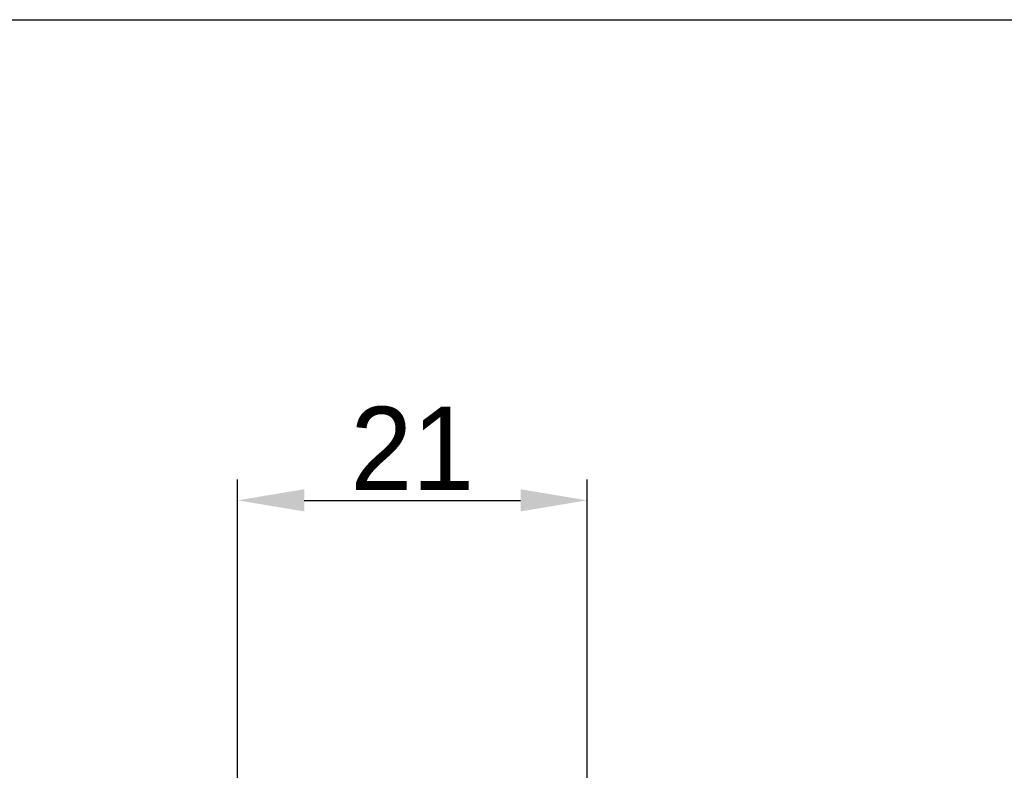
# Model space of a CAD drawing. Header units: millimetres. Extents: x 3754 to 4293, y 1699 to 2080.
# Tile 7 of 14: x 3815 to 3874, y 2034 to 2080. Entities that reach past the tile are written whole.
import ezdxf

# ---------------------------------------------------------------- set-up
doc = ezdxf.new("R2010")
doc.units = ezdxf.units.MM
doc.dimstyles.new('ISO-25', dxfattribs={"dimtxt": 2.5, "dimasz": 2.5, "dimexe": 1.25, "dimexo": 0.625, "dimtad": 1, "dimzin": 9, "dimdsep": 46, "dimtxsty": 'Standard', "dimcen": 2.5, "dimclrd": 2, "dimclre": 2, "dimclrt": 2, "dimadec": 0, "dimazin": 0, "dimtfac": 1, "dimtmove": 0, "dimatfit": 3, "dimfxl": 0, "dimarcsym": 0})

# ---------------------------------------------------------------- blocks, each defined once
blk = doc.blocks.new('A$C34BC19C4')
at = {"color": 0, "linetype": 'Continuous'}
blk.add_line((0, 604.8), (855.36, 604.8), dxfattribs=at)
blk = doc.blocks.new('*D58')
at = {"color": 2, "lineweight": -2, "transparency": 16777216}
for p, q in [((3827.802, 2034.701), (3827.802, 2052.635)), ((3848.802, 2034.701), (3848.802, 2052.635)), ((3831.802, 2051.385), (3844.802, 2051.385))]:
    blk.add_line(p, q, dxfattribs=at)
at = {"color": 2, "transparency": 16777216}
for points in [[(3831.802, 2052.052), (3831.802, 2050.719), (3827.802, 2051.385)], [(3844.802, 2052.052), (3844.802, 2050.719), (3848.802, 2051.385)]]:
    blk.add_solid(points, dxfattribs=at)
at = {"layer": 'Defpoints', "color": 0, "transparency": 16777216}
for p in [(3848.802, 2051.385), (3827.802, 2034.076), (3848.802, 2034.076)]:
    blk.add_point(p, dxfattribs=at)
at = {"color": 2, "transparency": 16777216, "insert": (3838.302, 2054.51), "char_height": 5, "attachment_point": 5}
blk.add_mtext('21', dxfattribs=at)

msp = doc.modelspace()

# ---------------------------------------------------------------- block references
at = {"xscale": 0.63, "yscale": 0.63, "zscale": 0.63}
msp.add_blockref('A$C34BC19C4', (3754.04, 1699.251), dxfattribs=at)

# ---------------------------------------------------------------- dimensions: what is measured, and where the dimension line sits
dim = msp.add_linear_dim(base=(3848.802, 2051.385), p1=(3827.802, 2034.076), p2=(3848.802, 2034.076), dimstyle='ISO-25', override={"dimtxt": 5, "dimasz": 4, "dimdec": 1, "dimtdec": 1, "dimfxl": 2.5, "dimtfillclr": 2})
dim.commit()
dim.dimension.update_dxf_attribs({"geometry": '*D58', "text_midpoint": (3838.302, 2054.51)})

doc.saveas('drawing.dxf')
